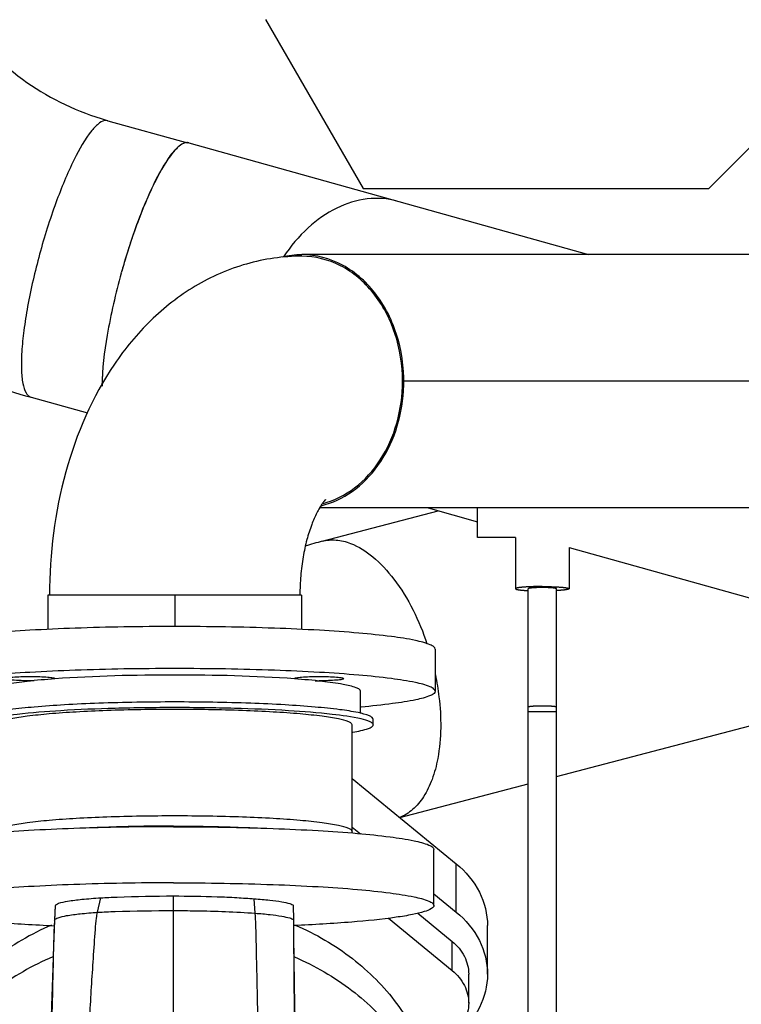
# Model space of a CAD drawing. Header units: millimetres. Extents: x 0 to 1189, y 0 to 841.
# Tile 31 of 166: x 488 to 498, y 290 to 304. Entities that reach past the tile are written whole.
import ezdxf

# ---------------------------------------------------------------- set-up
doc = ezdxf.new("R2010")
doc.units = ezdxf.units.MM
doc.header["$LTSCALE"] = 65.395
doc.linetypes.add('CENTER', pattern=[0.6, 0.375, -0.075, 0.075, -0.075])
doc.linetypes.add('PHANTOM', pattern=[0.8, 0.45, -0.05, 0.1, -0.05, 0.1, -0.05])
for name, color, linetype in [('1007_885011_97_PBL1234', 7, 'CONTINUOUS'), ('1907_060000_TLKGS_KGS_V_ABL933', 7, 'CONTINUOUS'), ('1907_061000_TLKGS_KGS_V_ABL934', 7, 'CONTINUOUS'), ('1907_062000_TLKGS_KGS_TL_V_ABL1134', 7, 'CONTINUOUS'), ('1907_153200_52_ABL1126', 7, 'CONTINUOUS'), ('1907_153200_52_T1_PBL1146', 7, 'CONTINUOUS'), ('1907_153200_52_T3_PBL1145', 7, 'CONTINUOUS'), ('1907_644000_03_SIMPLE1_T1_X_PBL987', 7, 'CONTINUOUS'), ('1907_644000_03_SIMPLE1_X_ABL986', 7, 'CONTINUOUS'), ('1907_644000_04_SIMPLE1_T1_X_PBL989', 7, 'CONTINUOUS'), ('1907_644000_04_SIMPLE1_X_ABL988', 7, 'CONTINUOUS'), ('1907_723600_04_SIMPLE1_T1_X_PBL1138', 7, 'CONTINUOUS'), ('1907_723600_04_SIMPLE1_X_ABL1137', 7, 'CONTINUOUS'), ('1907_833000_31_SIMPLE1_C#AF0_ABL981', 7, 'CONTINUOUS'), ('1907_833000_31_SIMPLE1_T2_C_PBL982', 7, 'CONTINUOUS'), ('1907_833000_31_SIMPLE1_T3_C_PBL1142', 7, 'CONTINUOUS'), ('1907_842000_17_SIMPLE1_H_ABL1024', 7, 'CONTINUOUS'), ('1907_842000_17_SIMPLE1_T1_H_PBL1025', 7, 'CONTINUOUS'), ('1997_000000_TLKGS_MARKETING_ABL917', 7, 'CONTINUOUS'), ('1997_030000_TLKGS_V_ABL918', 7, 'CONTINUOUS'), ('1997_800000_TLKGS_V_ABL980', 7, 'CONTINUOUS'), ('9M32C_GENSET_AUSBAUMASSE_ABL887', 7, 'CONTINUOUS'), ('9M32C_GENSET_KPL_VERROHRUNG_ABL876', 7, 'CONTINUOUS'), ('BOGEN-S-2D-90-88_9X3_2_PBL1581', 7, 'CONTINUOUS'), ('GESTRA_RK41_PN6_DN80_PBL1235', 7, 'CONTINUOUS'), ('links_21_VBL869', 7, 'CONTINUOUS')]:
    doc.layers.add(name, color=color, linetype=linetype)

# ---------------------------------------------------------------- blocks, each defined once
blk = doc.blocks.new('1907_153200_52_T3_PBL1145', base_point=(490.064, 295.532))
at = {"layer": '1907_153200_52_T3_PBL1145', "color": 7, "linetype": 'Continuous'}
for p, q in [((491.864, 295.776), (488.264, 295.776)), ((488.264, 295.776), (488.264, 295.289)), ((491.864, 295.776), (491.864, 295.289))]:
    blk.add_line(p, q, dxfattribs=at)
at = {"layer": '1907_153200_52_T3_PBL1145', "color": 2, "linetype": 'CENTER'}
blk.add_line((490.064, 295.776), (490.064, 295.33), dxfattribs=at)
blk = doc.blocks.new('1907_153200_52_T1_PBL1146', base_point=(499.008, 300.287))
at = {"layer": '1907_153200_52_T1_PBL1146', "color": 2, "linetype": 'CENTER'}
for p, q in [((504.665, 303.216), (502.328, 303.216)), ((502.065, 302.807), (502.065, 299.56)), ((500.743, 298.816), (493.3, 298.816))]:
    blk.add_line(p, q, dxfattribs=at)
at = {"layer": '1907_153200_52_T1_PBL1146', "color": 9, "linetype": 'Continuous'}
for p, q in [((503.865, 302.807), (503.864, 302.871)), ((503.865, 299.56), (503.864, 299.624))]:
    blk.add_line(p, q, dxfattribs=at)
at = {"layer": '1907_153200_52_T1_PBL1146', "color": 7, "linetype": 'Continuous'}
for p, q in [((500.265, 302.807), (500.265, 300.616)), ((503.865, 302.807), (503.865, 299.56)), ((504.665, 301.416), (503.865, 301.416)), ((500.743, 300.616), (491.87, 300.616)), ((500.743, 297.016), (492.121, 297.016))]:
    blk.add_line(p, q, dxfattribs=at)
at = {"layer": '1907_153200_52_T1_PBL1146', "color": 9, "linetype": 'Continuous'}
for centre, radius, start, end in [((502.24, 303.216), 1.846, 0.0094, 10.6495), ((504.437, 303.216), 1.846, 0.0094, 10.6495), ((502.25, 303.215), 1.836, 331.8739, 0.0125)]:
    blk.add_arc(centre, radius, start, end, dxfattribs=at)
at = {"layer": '1907_153200_52_T1_PBL1146', "color": 7, "linetype": 'Continuous'}
for centre, radius, start, end in [((504.665, 303.216), 1.8, 270, 10.915), ((491.871, 299.434), 1.181, 90.0635, 104.0589)]:
    blk.add_arc(centre, radius, start, end, dxfattribs=at)
at = {"layer": '1907_153200_52_T1_PBL1146', "color": 9, "linetype": 'Continuous'}
for points, knots in [([(500.451, 303.558), (500.421, 303.5), (500.314, 303.263), (500.265, 303.001), (500.265, 302.807)], [0, 0, 0, 0, 0.252264, 1, 1, 1, 1]), ([(503.864, 302.871), (503.857, 303.048), (503.807, 303.287), (503.708, 303.503), (503.68, 303.556)], [0, 0, 0, 0, 0.747933, 1, 1, 1, 1]), ([(504.525, 301.416), (504.753, 301.416), (505.218, 301.51), (505.802, 301.912), (506.192, 302.511), (506.282, 302.982), (506.282, 303.216)], [0, 0, 0, 0, 0.247257, 0.496129, 0.747269, 1, 1, 1, 1]), ([(503.864, 299.624), (503.857, 299.795), (503.786, 300.141), (503.435, 300.755), (502.651, 301.278), (501.707, 301.284), (501.045, 300.99), (500.771, 300.751), (500.656, 300.616)], [0, 0, 0, 0, 0.121409, 0.244247, 0.493499, 0.74761, 0.874822, 1, 1, 1, 1]), ([(502.186, 298.68), (502.201, 298.924), (502.152, 299.409), (501.852, 300.049), (501.362, 300.502), (500.942, 300.616), (500.743, 300.616)], [0, 0, 0, 0, 0.274113, 0.535828, 0.776347, 1, 1, 1, 1]), ([(500.743, 297.016), (500.924, 297.016), (501.302, 297.108), (501.766, 297.484), (502.083, 298.032), (502.173, 298.46), (502.186, 298.68)], [0, 0, 0, 0, 0.225549, 0.46562, 0.725526, 1, 1, 1, 1])]:
    blk.add_open_spline(points, degree=3, knots=knots, dxfattribs=at)
at = {"layer": '1907_153200_52_T1_PBL1146', "color": 7, "linetype": 'Continuous'}
for points, knots in [([(500.372, 303.556), (500.352, 303.491), (500.289, 303.247), (500.265, 302.993), (500.265, 302.807)], [0, 0, 0, 0, 0.266273, 1, 1, 1, 1]), ([(493.314, 298.68), (493.329, 298.924), (493.279, 299.409), (492.979, 300.049), (492.489, 300.502), (492.07, 300.616), (491.87, 300.616)], [0, 0, 0, 0, 0.274113, 0.535828, 0.776347, 1, 1, 1, 1]), ([(500.967, 300.632), (500.97, 300.633), (500.932, 300.624), (500.913, 300.624), (500.828, 300.616), (500.776, 300.616), (500.743, 300.616)], [0, 0, 0, 0, 0.048668, 0.240318, 0.561986, 1, 1, 1, 1]), ([(503.865, 299.56), (503.865, 299.169), (503.674, 298.372), (502.864, 297.501), (501.817, 297.078), (501.096, 297.016), (500.743, 297.016)], [0, 0, 0, 0, 0.261661, 0.521355, 0.763666, 1, 1, 1, 1]), ([(492.144, 297.048), (492.301, 297.086), (492.613, 297.233), (492.98, 297.612), (493.23, 298.111), (493.302, 298.487), (493.314, 298.68)], [0, 0, 0, 0, 0.22714, 0.469758, 0.72913, 1, 1, 1, 1])]:
    blk.add_open_spline(points, degree=3, knots=knots, dxfattribs=at)
at = {"layer": '1907_153200_52_T1_PBL1146', "color": 2, "linetype": 'CENTER'}
for points, knots in [([(502.328, 303.216), (502.318, 303.214), (502.303, 303.212), (502.286, 303.21), (502.276, 303.208), (502.269, 303.207), (502.263, 303.206), (502.258, 303.206), (502.255, 303.205), (502.252, 303.205), (502.251, 303.205), (502.249, 303.205), (502.248, 303.204), (502.247, 303.203), (502.244, 303.202), (502.24, 303.2), (502.235, 303.197), (502.227, 303.193), (502.217, 303.188), (502.206, 303.182), (502.198, 303.178), (502.193, 303.175), (502.189, 303.173), (502.187, 303.172), (502.185, 303.171), (502.184, 303.171), (502.183, 303.17), (502.182, 303.169), (502.18, 303.167), (502.178, 303.165), (502.175, 303.161), (502.171, 303.157), (502.166, 303.151), (502.162, 303.146), (502.157, 303.141), (502.152, 303.136), (502.147, 303.13), (502.143, 303.126), (502.14, 303.122), (502.138, 303.12), (502.136, 303.118), (502.134, 303.116), (502.133, 303.115), (502.133, 303.115), (502.132, 303.114), (502.132, 303.112), (502.131, 303.11), (502.129, 303.107), (502.128, 303.104), (502.125, 303.099), (502.122, 303.093), (502.119, 303.085), (502.115, 303.078), (502.112, 303.071), (502.109, 303.063), (502.105, 303.056), (502.102, 303.05), (502.1, 303.045), (502.098, 303.042), (502.097, 303.039), (502.097, 303.038), (502.096, 303.037), (502.096, 303.035), (502.095, 303.032), (502.094, 303.029), (502.093, 303.022), (502.091, 303.014), (502.088, 303.002), (502.085, 302.986), (502.081, 302.971), (502.079, 302.96), (502.077, 302.954), (502.076, 302.949), (502.075, 302.944), (502.074, 302.941), (502.074, 302.938), (502.073, 302.937), (502.073, 302.936), (502.073, 302.934), (502.073, 302.931), (502.073, 302.927), (502.072, 302.922), (502.072, 302.914), (502.071, 302.904), (502.07, 302.892), (502.069, 302.876), (502.068, 302.848), (502.066, 302.823), (502.065, 302.807)], [0, 0, 0, 0, 0.0625, 0.09375, 0.109375, 0.125, 0.140625, 0.148438, 0.15625, 0.160156, 0.164062, 0.166016, 0.167969, 0.171875, 0.179688, 0.1875, 0.203125, 0.21875, 0.25, 0.28125, 0.296875, 0.3125, 0.320312, 0.328125, 0.332031, 0.333984, 0.335938, 0.339844, 0.34375, 0.351562, 0.359375, 0.375, 0.390625, 0.40625, 0.421875, 0.4375, 0.453125, 0.46875, 0.476562, 0.484375, 0.492188, 0.496094, 0.498047, 0.5, 0.501953, 0.503906, 0.507812, 0.515625, 0.523438, 0.53125, 0.546875, 0.5625, 0.578125, 0.59375, 0.609375, 0.625, 0.640625, 0.648438, 0.65625, 0.660156, 0.664062, 0.666016, 0.667969, 0.671875, 0.679688, 0.6875, 0.703125, 0.71875, 0.75, 0.78125, 0.796875, 0.804688, 0.8125, 0.820312, 0.828125, 0.830078, 0.832031, 0.833984, 0.835938, 0.839844, 0.84375, 0.851562, 0.859375, 0.875, 0.890625, 0.90625, 0.9375, 1, 1, 1, 1]), ([(502.065, 299.56), (502.063, 299.547), (502.058, 299.52), (502.053, 299.486), (502.048, 299.459), (502.045, 299.439), (502.041, 299.419), (502.038, 299.399), (502.035, 299.382), (502.033, 299.37), (502.032, 299.363), (502.031, 299.358), (502.03, 299.353), (502.03, 299.35), (502.029, 299.347), (502.029, 299.346), (502.029, 299.345), (502.029, 299.344), (502.028, 299.343), (502.027, 299.341), (502.025, 299.338), (502.023, 299.335), (502.019, 299.329), (502.015, 299.322), (502.01, 299.313), (502.003, 299.301), (501.994, 299.287), (501.983, 299.269), (501.973, 299.252), (501.962, 299.234), (501.952, 299.217), (501.943, 299.202), (501.936, 299.191), (501.93, 299.182), (501.926, 299.175), (501.922, 299.169), (501.92, 299.165), (501.919, 299.162), (501.917, 299.16), (501.917, 299.159), (501.916, 299.158), (501.915, 299.158), (501.915, 299.157), (501.912, 299.155), (501.909, 299.153), (501.905, 299.149), (501.9, 299.146), (501.894, 299.141), (501.884, 299.133), (501.869, 299.122), (501.852, 299.108), (501.834, 299.094), (501.817, 299.08), (501.799, 299.066), (501.785, 299.055), (501.773, 299.045), (501.764, 299.038), (501.755, 299.032), (501.748, 299.026), (501.742, 299.021), (501.738, 299.018), (501.736, 299.016), (501.733, 299.014), (501.732, 299.013), (501.73, 299.012), (501.729, 299.011), (501.729, 299.011), (501.728, 299.01), (501.727, 299.01), (501.725, 299.009), (501.723, 299.008), (501.72, 299.007), (501.716, 299.005), (501.711, 299.003), (501.703, 299), (501.692, 298.996), (501.68, 298.991), (501.668, 298.986), (501.652, 298.979), (501.632, 298.971), (501.607, 298.96), (501.583, 298.95), (501.559, 298.94), (501.534, 298.93), (501.514, 298.922), (501.5, 298.916), (501.492, 298.913), (501.486, 298.91), (501.48, 298.908), (501.475, 298.906), (501.472, 298.904), (501.471, 298.904), (501.47, 298.904), (501.468, 298.903), (501.466, 298.903), (501.463, 298.902), (501.458, 298.901), (501.451, 298.9), (501.441, 298.898), (501.428, 298.895), (501.413, 298.892), (501.393, 298.888), (501.367, 298.883), (501.336, 298.877), (501.305, 298.871), (501.275, 298.865), (501.244, 298.859), (501.218, 298.853), (501.198, 298.849), (501.182, 298.846), (501.17, 298.844), (501.159, 298.842), (501.153, 298.84), (501.148, 298.839), (501.145, 298.839), (501.142, 298.838), (501.141, 298.838), (501.139, 298.838), (501.137, 298.838), (501.133, 298.838), (501.126, 298.837), (501.116, 298.837), (501.107, 298.836), (501.095, 298.836), (501.073, 298.834), (501.042, 298.833), (501.004, 298.83), (500.967, 298.828), (500.93, 298.826), (500.88, 298.823), (500.817, 298.82), (500.768, 298.817), (500.743, 298.816)], [0, 0, 0, 0, 0.03125, 0.0625, 0.078125, 0.09375, 0.109375, 0.125, 0.140625, 0.148438, 0.152344, 0.15625, 0.160156, 0.164062, 0.165039, 0.166016, 0.166504, 0.166992, 0.167969, 0.169922, 0.171875, 0.175781, 0.179688, 0.1875, 0.195312, 0.203125, 0.21875, 0.234375, 0.25, 0.265625, 0.28125, 0.296875, 0.304688, 0.3125, 0.320312, 0.324219, 0.328125, 0.330078, 0.332031, 0.333008, 0.333496, 0.333984, 0.334961, 0.335938, 0.339844, 0.34375, 0.347656, 0.351562, 0.359375, 0.375, 0.390625, 0.40625, 0.421875, 0.4375, 0.453125, 0.460938, 0.46875, 0.476562, 0.484375, 0.488281, 0.492188, 0.494141, 0.496094, 0.498047, 0.499023, 0.499512, 0.5, 0.500488, 0.500977, 0.501953, 0.503906, 0.505859, 0.507812, 0.511719, 0.515625, 0.523438, 0.53125, 0.539062, 0.546875, 0.5625, 0.578125, 0.59375, 0.609375, 0.625, 0.640625, 0.648438, 0.652344, 0.65625, 0.660156, 0.664062, 0.665039, 0.666016, 0.666504, 0.666992, 0.667969, 0.669922, 0.671875, 0.675781, 0.679688, 0.6875, 0.695312, 0.703125, 0.71875, 0.734375, 0.75, 0.765625, 0.78125, 0.796875, 0.804688, 0.8125, 0.820312, 0.824219, 0.828125, 0.830078, 0.832031, 0.833008, 0.833496, 0.833984, 0.834961, 0.835938, 0.839844, 0.84375, 0.847656, 0.851562, 0.859375, 0.875, 0.890625, 0.90625, 0.921875, 0.9375, 0.96875, 1, 1, 1, 1])]:
    blk.add_open_spline(points, degree=3, knots=knots, dxfattribs=at)
blk = doc.blocks.new('1007_885011_97_PBL1234', base_point=(490.064, 294.758))
at = {"layer": '1007_885011_97_PBL1234', "color": 7, "linetype": 'Continuous'}
for p, q in [((486.364, 295.009), (486.364, 294.411)), ((493.764, 295.009), (493.764, 294.411))]:
    blk.add_line(p, q, dxfattribs=at)
blk.add_arc((492.114, 298.526), 3.967, 269.2111, 270.0024, dxfattribs=at)
for points, knots in [([(493.764, 295.009), (493.764, 295.021), (493.741, 295.05), (493.646, 295.094), (493.441, 295.145), (493.103, 295.196), (492.647, 295.242), (492.094, 295.281), (491.462, 295.309), (490.777, 295.327), (490.064, 295.333), (489.351, 295.327), (488.666, 295.309), (488.034, 295.281), (487.481, 295.242), (487.025, 295.196), (486.687, 295.145), (486.482, 295.094), (486.387, 295.05), (486.364, 295.021), (486.364, 295.009)], [0, 0, 0, 0, 0.004844, 0.013094, 0.042343, 0.088595, 0.150375, 0.225424, 0.310922, 0.403623, 0.5, 0.596377, 0.689078, 0.774576, 0.849625, 0.911405, 0.957657, 0.986906, 0.995156, 1, 1, 1, 1]), ([(493.764, 294.411), (493.764, 294.423), (493.741, 294.452), (493.646, 294.497), (493.441, 294.547), (493.103, 294.598), (492.647, 294.645), (492.094, 294.683), (491.462, 294.712), (490.777, 294.729), (490.064, 294.735), (489.351, 294.729), (488.666, 294.712), (488.034, 294.683), (487.481, 294.645), (487.025, 294.598), (486.687, 294.547), (486.482, 294.497), (486.387, 294.452), (486.364, 294.423), (486.364, 294.411)], [0, 0, 0, 0, 0.004844, 0.013094, 0.042343, 0.088595, 0.150375, 0.225424, 0.310922, 0.403623, 0.5, 0.596377, 0.689078, 0.774576, 0.849625, 0.911405, 0.957657, 0.986906, 0.995156, 1, 1, 1, 1]), ([(487.663, 294.59), (487.663, 294.593), (487.675, 294.598), (487.693, 294.602), (487.726, 294.607), (487.789, 294.614), (487.886, 294.619), (488.013, 294.621), (488.14, 294.619), (488.238, 294.614), (488.3, 294.607), (488.334, 294.602), (488.352, 294.598), (488.363, 294.593), (488.363, 294.59)], [0, 0, 0, 0, 0.012686, 0.04196, 0.088253, 0.150087, 0.310763, 0.5, 0.689237, 0.849913, 0.911747, 0.95804, 0.987314, 1, 1, 1, 1]), ([(488.067, 294.559), (488.017, 294.559), (487.923, 294.559), (487.812, 294.564), (487.739, 294.57), (487.699, 294.576), (487.678, 294.58), (487.663, 294.586), (487.663, 294.59)], [0, 0, 0, 0, 0.366745, 0.690817, 0.817942, 0.913793, 0.974471, 1, 1, 1, 1]), ([(488.363, 294.59), (488.363, 294.589), (488.363, 294.588), (488.362, 294.587), (488.361, 294.586)], [0, 0, 0, 0, 0.436521, 1, 1, 1, 1]), ([(491.765, 294.59), (491.765, 294.593), (491.776, 294.598), (491.794, 294.602), (491.827, 294.607), (491.89, 294.614), (491.987, 294.619), (492.07, 294.62), (492.115, 294.62)], [0, 0, 0, 0, 0.025371, 0.083919, 0.176506, 0.300174, 0.621526, 1, 1, 1, 1]), ([(491.766, 294.587), (491.766, 294.587), (491.765, 294.588), (491.765, 294.589), (491.765, 294.59)], [0, 0, 0, 0, 0.558492, 1, 1, 1, 1]), ([(492.115, 294.62), (492.159, 294.62), (492.242, 294.619), (492.339, 294.614), (492.402, 294.607), (492.435, 294.602), (492.453, 294.598), (492.465, 294.593), (492.465, 294.59)], [0, 0, 0, 0, 0.378474, 0.699826, 0.823494, 0.916081, 0.974629, 1, 1, 1, 1]), ([(492.465, 294.59), (492.465, 294.587), (492.453, 294.581), (492.435, 294.577), (492.402, 294.572), (492.339, 294.566), (492.242, 294.56), (492.159, 294.559), (492.115, 294.559)], [0, 0, 0, 0, 0.025371, 0.083919, 0.176506, 0.300174, 0.621526, 1, 1, 1, 1]), ([(487.417, 294.186), (487.268, 294.199), (487.006, 294.226), (486.678, 294.277), (486.478, 294.326), (486.386, 294.37), (486.364, 294.399), (486.364, 294.411)], [0, 0, 0, 0, 0.41089, 0.718213, 0.912548, 0.967496, 1, 1, 1, 1]), ([(493.764, 294.411), (493.764, 294.399), (493.742, 294.37), (493.65, 294.326), (493.45, 294.277), (493.122, 294.226), (492.86, 294.199), (492.711, 294.186)], [0, 0, 0, 0, 0.032504, 0.087452, 0.281787, 0.58911, 1, 1, 1, 1])]:
    blk.add_open_spline(points, degree=3, knots=knots, dxfattribs=at)
blk = doc.blocks.new('BOGEN-S-2D-90-88_9X3_2_PBL1581', base_point=(490.793, 298.185))
at = {"layer": 'BOGEN-S-2D-90-88_9X3_2_PBL1581', "color": 7, "linetype": 'Continuous'}
for points, knots in [([(491.87, 300.594), (491.605, 300.594), (491.072, 300.518), (490.335, 300.195), (489.7, 299.697), (489.001, 298.847), (488.43, 297.519), (488.286, 296.365), (488.286, 295.776)], [0, 0, 0, 0, 0.119842, 0.239509, 0.359479, 0.48106, 0.7337, 1, 1, 1, 1]), ([(493.3, 298.816), (493.3, 299.046), (493.23, 299.497), (492.924, 300.084), (492.452, 300.493), (492.058, 300.594), (491.87, 300.594)], [0, 0, 0, 0, 0.274429, 0.535236, 0.775462, 1, 1, 1, 1]), ([(492.171, 297.078), (492.332, 297.121), (492.65, 297.284), (493.014, 297.693), (493.247, 298.223), (493.3, 298.616), (493.3, 298.816)], [0, 0, 0, 0, 0.226623, 0.46974, 0.729727, 1, 1, 1, 1]), ([(492.206, 297.134), (492.21, 297.137), (492.186, 297.114), (492.178, 297.101), (492.146, 297.059), (492.117, 297.01), (492.065, 296.915), (492.002, 296.768), (491.935, 296.557), (491.883, 296.315), (491.849, 296.05), (491.842, 295.868), (491.842, 295.776)], [0, 0, 0, 0, 0.00952, 0.03035, 0.06207, 0.10428, 0.156254, 0.285644, 0.442157, 0.617946, 0.805996, 1, 1, 1, 1])]:
    blk.add_open_spline(points, degree=3, knots=knots, dxfattribs=at)
blk = doc.blocks.new('1907_153200_52_ABL1126', base_point=(497.515, 298.067))
at = {"layer": '1007_885011_97_PBL1234'}
blk.add_blockref('1007_885011_97_PBL1234', (490.064, 294.758), dxfattribs=at)
at = {"layer": '1907_153200_52_T1_PBL1146'}
blk.add_blockref('1907_153200_52_T1_PBL1146', (499.008, 300.287), dxfattribs=at)
at = {"layer": '1907_153200_52_T3_PBL1145'}
blk.add_blockref('1907_153200_52_T3_PBL1145', (490.064, 295.532), dxfattribs=at)
at = {"layer": 'BOGEN-S-2D-90-88_9X3_2_PBL1581'}
blk.add_blockref('BOGEN-S-2D-90-88_9X3_2_PBL1581', (490.793, 298.185), dxfattribs=at)
blk = doc.blocks.new('GESTRA_RK41_PN6_DN80_PBL1235', base_point=(490.064, 293.519))
at = {"layer": 'GESTRA_RK41_PN6_DN80_PBL1235', "color": 7, "linetype": 'Continuous'}
for p, q in [((487.424, 294.096), (487.424, 294.411)), ((492.704, 294.096), (492.704, 294.411)), ((487.244, 293.933), (487.244, 294.012)), ((487.544, 292.418), (487.544, 293.933)), ((492.584, 292.418), (492.584, 293.933)), ((492.884, 293.933), (492.884, 294.012))]:
    blk.add_line(p, q, dxfattribs=at)
for points, knots in [([(488.363, 294.587), (488.231, 294.577), (487.999, 294.557), (487.706, 294.518), (487.527, 294.478), (487.445, 294.444), (487.424, 294.421), (487.424, 294.411)], [0, 0, 0, 0, 0.409935, 0.71928, 0.91515, 0.969606, 1, 1, 1, 1]), ([(491.765, 294.587), (491.199, 294.628), (490.064, 294.654), (488.929, 294.628), (488.363, 294.587)], [0, 0, 0, 0, 0.5, 1, 1, 1, 1]), ([(492.704, 294.411), (492.704, 294.421), (492.683, 294.444), (492.6, 294.478), (492.421, 294.518), (492.129, 294.557), (491.897, 294.577), (491.765, 294.587)], [0, 0, 0, 0, 0.030394, 0.08485, 0.28072, 0.590065, 1, 1, 1, 1]), ([(492.884, 294.012), (492.884, 294.022), (492.866, 294.044), (492.794, 294.078), (492.638, 294.116), (492.38, 294.155), (492.033, 294.19), (491.611, 294.22), (490.946, 294.25), (490.064, 294.264), (489.182, 294.25), (488.517, 294.22), (488.095, 294.19), (487.748, 294.155), (487.49, 294.116), (487.334, 294.078), (487.261, 294.044), (487.244, 294.022), (487.244, 294.012)], [0, 0, 0, 0, 0.004844, 0.013095, 0.042343, 0.088597, 0.150377, 0.225428, 0.310926, 0.5, 0.689074, 0.774572, 0.849623, 0.911403, 0.957657, 0.986905, 0.995156, 1, 1, 1, 1]), ([(492.714, 294.017), (492.579, 294.049), (492.234, 294.094), (491.633, 294.142), (490.886, 294.171), (490.064, 294.182), (489.242, 294.171), (488.495, 294.142), (487.894, 294.094), (487.549, 294.049), (487.414, 294.017)], [0, 0, 0, 0, 0.078578, 0.195563, 0.340454, 0.5, 0.659546, 0.804437, 0.921422, 1, 1, 1, 1]), ([(492.584, 293.933), (492.584, 293.941), (492.568, 293.961), (492.504, 293.991), (492.364, 294.026), (492.133, 294.06), (491.823, 294.092), (491.446, 294.118), (490.852, 294.145), (490.064, 294.157), (489.275, 294.145), (488.681, 294.118), (488.304, 294.092), (487.994, 294.06), (487.764, 294.026), (487.624, 293.991), (487.559, 293.961), (487.544, 293.941), (487.544, 293.933)], [0, 0, 0, 0, 0.004844, 0.013095, 0.042343, 0.088597, 0.150377, 0.225428, 0.310926, 0.5, 0.689074, 0.774572, 0.849623, 0.911403, 0.957657, 0.986905, 0.995156, 1, 1, 1, 1]), ([(487.414, 294.017), (487.37, 294.006), (487.315, 293.993), (487.244, 293.953), (487.244, 293.933)], [0, 0, 0, 0, 0.688636, 1, 1, 1, 1]), ([(487.534, 293.824), (487.461, 293.837), (487.366, 293.857), (487.269, 293.895), (487.244, 293.921), (487.244, 293.933)], [0, 0, 0, 0, 0.700853, 0.894533, 1, 1, 1, 1]), ([(492.884, 293.933), (492.884, 293.921), (492.858, 293.895), (492.762, 293.857), (492.667, 293.837), (492.593, 293.824)], [0, 0, 0, 0, 0.105467, 0.299147, 1, 1, 1, 1]), ([(492.884, 293.933), (492.884, 293.953), (492.813, 293.993), (492.757, 294.006), (492.714, 294.017)], [0, 0, 0, 0, 0.311364, 1, 1, 1, 1]), ([(492.584, 292.418), (492.584, 292.427), (492.568, 292.447), (492.504, 292.477), (492.364, 292.511), (492.133, 292.546), (491.823, 292.578), (491.446, 292.604), (490.852, 292.631), (490.064, 292.643), (489.275, 292.631), (488.681, 292.604), (488.304, 292.578), (487.994, 292.546), (487.764, 292.511), (487.624, 292.477), (487.559, 292.447), (487.544, 292.427), (487.544, 292.418)], [0, 0, 0, 0, 0.004844, 0.013095, 0.042343, 0.088597, 0.150377, 0.225428, 0.310926, 0.5, 0.689074, 0.774572, 0.849623, 0.911403, 0.957657, 0.986905, 0.995156, 1, 1, 1, 1])]:
    blk.add_open_spline(points, degree=3, knots=knots, dxfattribs=at)
for points in [[(487.552, 292.401), (487.548, 292.406), (487.544, 292.412), (487.544, 292.418)], [(492.584, 292.418), (492.584, 292.411), (492.578, 292.403), (492.573, 292.398)]]:
    blk.add_open_spline(points, degree=3, dxfattribs=at)
blk = doc.blocks.new('9M32C_GENSET_KPL_VERROHRUNG_ABL876', base_point=(486.513, 287.856))
at = {"layer": '1907_153200_52_ABL1126'}
blk.add_blockref('1907_153200_52_ABL1126', (497.515, 298.067), dxfattribs=at)
at = {"layer": 'GESTRA_RK41_PN6_DN80_PBL1235'}
blk.add_blockref('GESTRA_RK41_PN6_DN80_PBL1235', (490.064, 293.519), dxfattribs=at)
blk = doc.blocks.new('1907_842000_17_SIMPLE1_T1_H_PBL1025', base_point=(504.785, 276.738))
at = {"layer": '1907_842000_17_SIMPLE1_T1_H_PBL1025', "color": 8, "linetype": 'PHANTOM'}
for p, q in [((494.365, 296.594), (494.365, 297.016)), ((494.905, 296.594), (494.365, 296.594)), ((494.905, 296.595), (494.905, 295.868)), ((495.665, 296.456), (495.665, 295.868)), ((495.085, 294.188), (495.085, 295.868)), ((495.485, 294.188), (495.485, 295.868)), ((495.085, 286.853), (495.085, 294.188)), ((495.485, 286.853), (495.485, 294.188))]:
    blk.add_line(p, q, dxfattribs=at)
at = {"layer": '1907_842000_17_SIMPLE1_T1_H_PBL1025', "color": 9, "linetype": 'PHANTOM'}
blk.add_line((495.085, 294.123), (495.485, 294.123), dxfattribs=at)
at = {"layer": '1907_842000_17_SIMPLE1_T1_H_PBL1025', "color": 8, "linetype": 'PHANTOM'}
blk.add_ellipse((495.285, 295.868), major_axis=(0.2, 0), ratio=0.081872, start_param=0, end_param=3.141593, dxfattribs=at)
for points, knots in [([(495.285, 295.899), (495.237, 295.899), (495.147, 295.898), (495.041, 295.892), (494.973, 295.886), (494.937, 295.881), (494.918, 295.876), (494.905, 295.871), (494.905, 295.868)], [0, 0, 0, 0, 0.37893, 0.700609, 0.824347, 0.916906, 0.975262, 1, 1, 1, 1]), ([(494.905, 295.868), (494.905, 295.863), (494.928, 295.857), (494.958, 295.851), (495.016, 295.845), (495.059, 295.843), (495.084, 295.841)], [0, 0, 0, 0, 0.079001, 0.278178, 0.591436, 1, 1, 1, 1]), ([(495.285, 295.899), (495.334, 295.899), (495.423, 295.898), (495.529, 295.892), (495.597, 295.886), (495.633, 295.881), (495.652, 295.876), (495.665, 295.871), (495.665, 295.868)], [0, 0, 0, 0, 0.37893, 0.700609, 0.824347, 0.916906, 0.975262, 1, 1, 1, 1]), ([(495.665, 295.868), (495.665, 295.863), (495.643, 295.857), (495.613, 295.851), (495.554, 295.845), (495.511, 295.843), (495.486, 295.841)], [0, 0, 0, 0, 0.079001, 0.278178, 0.591436, 1, 1, 1, 1])]:
    blk.add_open_spline(points, degree=3, knots=knots, dxfattribs=at)
at = {"layer": '1907_842000_17_SIMPLE1_T1_H_PBL1025', "color": 9, "linetype": 'PHANTOM'}
blk.add_open_spline([(495.085, 294.188), (495.085, 294.19), (495.092, 294.193), (495.11, 294.197), (495.152, 294.201), (495.212, 294.204), (495.285, 294.205), (495.358, 294.204), (495.419, 294.201), (495.461, 294.197), (495.478, 294.193), (495.485, 294.19), (495.485, 294.188)], degree=3, knots=[0, 0, 0, 0, 0.012344, 0.041516, 0.149638, 0.310502, 0.5, 0.689498, 0.850362, 0.958484, 0.987656, 1, 1, 1, 1], dxfattribs=at)
blk = doc.blocks.new('1907_842000_17_SIMPLE1_H_ABL1024', base_point=(514.565, 275.96))
at = {"layer": '1907_842000_17_SIMPLE1_T1_H_PBL1025'}
blk.add_blockref('1907_842000_17_SIMPLE1_T1_H_PBL1025', (504.785, 276.738), dxfattribs=at)
blk = doc.blocks.new('9M32C_GENSET_AUSBAUMASSE_ABL887', base_point=(396.445, 342.158))
at = {"layer": '1907_842000_17_SIMPLE1_H_ABL1024'}
blk.add_blockref('1907_842000_17_SIMPLE1_H_ABL1024', (514.565, 275.96), dxfattribs=at)
blk = doc.blocks.new('1907_833000_31_SIMPLE1_T2_C_PBL982', base_point=(500.764, 291.234))
at = {"layer": '1907_833000_31_SIMPLE1_T2_C_PBL982', "color": 7, "linetype": 'Continuous'}
for p, q in [((492.16, 296.543), (493.808, 296.976)), ((495.485, 293.198), (499.055, 294.136)), ((492.584, 293.17), (494.062, 291.959)), ((493.262, 292.614), (495.085, 293.093)), ((492.584, 292.481), (492.701, 292.385)), ((493.745, 291.53), (494.062, 291.271)), ((493.515, 291.255), (494.005, 290.854)), ((493.098, 291.184), (494.005, 290.441)), ((494.507, 290.39), (494.507, 291.079)), ((494.239, 289.977), (494.239, 290.39))]:
    blk.add_line(p, q, dxfattribs=at)
at = {"layer": '1907_833000_31_SIMPLE1_T2_C_PBL982', "color": 9, "linetype": 'Continuous'}
for p, q in [((494.062, 291.271), (494.062, 291.959)), ((494.005, 290.441), (494.005, 290.854))]:
    blk.add_line(p, q, dxfattribs=at)
at = {"layer": '1907_833000_31_SIMPLE1_T2_C_PBL982', "color": 7, "linetype": 'Continuous'}
blk.add_arc((494.284, 288.459), 8.358, 104.7181, 106.447, dxfattribs=at)
at = {"layer": '1907_833000_31_SIMPLE1_T2_C_PBL982', "color": 9, "linetype": 'Continuous'}
for points, knots in [([(492.16, 296.543), (492.223, 296.559), (492.362, 296.571), (492.616, 296.507), (492.906, 296.321), (493.32, 295.865), (493.538, 295.413), (493.647, 295.086)], [0, 0, 0, 0, 0.087491, 0.181784, 0.345259, 0.539839, 1, 1, 1, 1]), ([(493.766, 294.645), (493.787, 294.541), (493.852, 294.149), (493.853, 293.743), (493.8, 293.457)], [0, 0, 0, 0, 0.266341, 1, 1, 1, 1]), ([(493.8, 293.457), (493.781, 293.355), (493.731, 293.166), (493.613, 292.916), (493.457, 292.725), (493.325, 292.642), (493.257, 292.616)], [0, 0, 0, 0, 0.298183, 0.561328, 0.792024, 1, 1, 1, 1])]:
    blk.add_open_spline(points, degree=3, knots=knots, dxfattribs=at)
at = {"layer": '1907_833000_31_SIMPLE1_T2_C_PBL982', "color": 7, "linetype": 'Continuous'}
for points, knots in [([(494.062, 291.959), (494.196, 291.849), (494.421, 291.583), (494.507, 291.242), (494.507, 291.079)], [0, 0, 0, 0, 0.515299, 1, 1, 1, 1]), ([(494.062, 291.271), (494.196, 291.161), (494.421, 290.895), (494.507, 290.554), (494.507, 290.39)], [0, 0, 0, 0, 0.515299, 1, 1, 1, 1]), ([(494.005, 290.854), (494.076, 290.796), (494.194, 290.656), (494.239, 290.476), (494.239, 290.39)], [0, 0, 0, 0, 0.515299, 1, 1, 1, 1]), ([(494.005, 290.441), (494.076, 290.383), (494.194, 290.243), (494.239, 290.064), (494.239, 289.977)], [0, 0, 0, 0, 0.515299, 1, 1, 1, 1]), ([(494.507, 290.39), (494.507, 290.227), (494.421, 289.886), (494.196, 289.62), (494.062, 289.51)], [0, 0, 0, 0, 0.484701, 1, 1, 1, 1]), ([(494.239, 289.977), (494.239, 289.891), (494.194, 289.712), (494.076, 289.572), (494.005, 289.514)], [0, 0, 0, 0, 0.484701, 1, 1, 1, 1])]:
    blk.add_open_spline(points, degree=3, knots=knots, dxfattribs=at)
blk = doc.blocks.new('1907_833000_31_SIMPLE1_T3_C_PBL1142', base_point=(494.364, 299.435))
at = {"layer": '1907_833000_31_SIMPLE1_T3_C_PBL1142', "color": 9, "linetype": 'Continuous'}
for p, q in [((489.115, 302.52), (489.091, 302.524)), ((489.309, 300.371), (489.305, 300.356))]:
    blk.add_line(p, q, dxfattribs=at)
at = {"layer": '1907_833000_31_SIMPLE1_T3_C_PBL1142', "color": 7, "linetype": 'Continuous'}
for p, q in [((489.115, 302.52), (490.246, 302.206)), ((490.266, 302.204), (495.94, 300.616)), ((489.309, 300.371), (489.309, 300.371)), ((488.023, 298.589), (488.823, 298.367)), ((493.665, 297.016), (494.365, 296.82)), ((495.665, 296.456), (499.107, 295.492))]:
    blk.add_line(p, q, dxfattribs=at)
for centre, radius, start, end in [((490.107, 306.091), 3.706, 254.0967, 254.4755), ((490.372, 301.846), 0.397, 127.5922, 129.8466), ((490.241, 302.109), 0.0989, 86.6642, 92.2048), ((490.241, 302.116), 0.0922, 77.2408, 86.6724), ((490.242, 302.118), 0.0895, 74.3583, 77.1844), ((498.115, 297.921), 9.14, 161.2809, 162.6041), ((497.786, 298.031), 8.793, 161.1507, 161.2739), ((498.442, 297.817), 9.483, 162.5976, 163.0564), ((498.624, 297.762), 9.673, 163.058, 164.353)]:
    blk.add_arc(centre, radius, start, end, dxfattribs=at)
at = {"layer": '1907_833000_31_SIMPLE1_T3_C_PBL1142', "color": 9, "linetype": 'Continuous'}
blk.add_arc((488.047, 298.675), 0.0895, 251.9086, 254.4766, dxfattribs=at)
at = {"layer": '1907_833000_31_SIMPLE1_T3_C_PBL1142', "color": 7, "linetype": 'Continuous'}
for points, knots in [([(487.059, 303.955), (487.309, 303.613), (487.918, 303.011), (488.692, 302.641), (489.092, 302.527)], [0, 0, 0, 0, 0.504292, 1, 1, 1, 1]), ([(490.237, 302.208), (490.204, 302.207), (490.125, 302.165), (489.965, 301.991), (489.757, 301.62), (489.518, 301.051), (489.376, 300.61), (489.309, 300.371)], [0, 0, 0, 0, 0.047341, 0.118612, 0.339193, 0.645819, 1, 1, 1, 1]), ([(490.118, 302.151), (490.059, 302.102), (489.944, 301.952), (489.784, 301.67), (489.618, 301.299), (489.515, 301.022), (489.464, 300.872)], [0, 0, 0, 0, 0.159271, 0.386839, 0.672424, 1, 1, 1, 1]), ([(483.762, 301.552), (484.28, 300.842), (485.558, 299.586), (487.18, 298.823), (488.023, 298.589)], [0, 0, 0, 0, 0.501013, 1, 1, 1, 1]), ([(489.305, 300.355), (489.224, 300.064), (489.102, 299.533), (489.032, 298.99), (489.031, 298.747)], [0, 0, 0, 0, 0.554134, 1, 1, 1, 1]), ([(489.305, 300.355), (489.224, 300.065), (489.102, 299.534), (489.033, 298.991), (489.032, 298.749)], [0, 0, 0, 0, 0.554313, 1, 1, 1, 1])]:
    blk.add_open_spline(points, degree=3, knots=knots, dxfattribs=at)
at = {"layer": '1907_833000_31_SIMPLE1_T3_C_PBL1142', "color": 9, "linetype": 'Continuous'}
for points, knots in [([(489.091, 302.524), (489.057, 302.524), (488.976, 302.482), (488.811, 302.302), (488.598, 301.917), (488.356, 301.327), (488.136, 300.626), (487.994, 300.016), (487.92, 299.552), (487.889, 299.252), (487.882, 298.999), (487.899, 298.802), (487.935, 298.663), (487.991, 298.6), (488.02, 298.59)], [0, 0, 0, 0, 0.023635, 0.059634, 0.172185, 0.328972, 0.509148, 0.687702, 0.768538, 0.839961, 0.899669, 0.946029, 0.978598, 1, 1, 1, 1]), ([(493.221, 301.377), (493.085, 301.415), (492.785, 301.436), (492.342, 301.294), (491.933, 301.003), (491.709, 300.735), (491.609, 300.586)], [0, 0, 0, 0, 0.221567, 0.458003, 0.717525, 1, 1, 1, 1])]:
    blk.add_open_spline(points, degree=3, knots=knots, dxfattribs=at)
at = {"layer": '1907_833000_31_SIMPLE1_T3_C_PBL1142', "color": 7, "linetype": 'Continuous'}
for points in [[(490.167, 302.185), (490.154, 302.178), (490.142, 302.17), (490.13, 302.161)], [(490.203, 302.2), (490.19, 302.197), (490.179, 302.191), (490.167, 302.185)]]:
    blk.add_open_spline(points, degree=3, dxfattribs=at)
blk = doc.blocks.new('1907_833000_31_SIMPLE1_C#AF0_ABL981', base_point=(500.523, 291.334))
at = {"layer": '1907_833000_31_SIMPLE1_T2_C_PBL982'}
blk.add_blockref('1907_833000_31_SIMPLE1_T2_C_PBL982', (500.764, 291.234), dxfattribs=at)
at = {"layer": '1907_833000_31_SIMPLE1_T3_C_PBL1142'}
blk.add_blockref('1907_833000_31_SIMPLE1_T3_C_PBL1142', (494.364, 299.435), dxfattribs=at)
blk = doc.blocks.new('1997_800000_TLKGS_V_ABL980', base_point=(500.523, 291.334))
at = {"layer": '1907_833000_31_SIMPLE1_C#AF0_ABL981'}
blk.add_blockref('1907_833000_31_SIMPLE1_C#AF0_ABL981', (500.523, 291.334), dxfattribs=at)
blk = doc.blocks.new('1997_030000_TLKGS_V_ABL918', base_point=(387.624, 315.276))
at = {"layer": '1997_800000_TLKGS_V_ABL980'}
blk.add_blockref('1997_800000_TLKGS_V_ABL980', (500.523, 291.334), dxfattribs=at)
blk = doc.blocks.new('1907_644000_03_SIMPLE1_T1_X_PBL987', base_point=(488.795, 284.254))
at = {"layer": '1907_644000_03_SIMPLE1_T1_X_PBL987', "color": 7, "linetype": 'Continuous'}
for p, q in [((488.231, 288.602), (487.245, 288.602)), ((487.245, 288.494), (487.245, 288.602)), ((486.345, 287.95), (486.345, 288.409)), ((493.745, 287.95), (493.745, 288.409)), ((484.725, 287.936), (483.845, 287.936)), ((484.725, 287.863), (484.725, 287.936)), ((491.792, 286.076), (491.789, 286.142)), ((492.936, 285.532), (492.045, 285.808)), ((492.936, 281.099), (492.045, 280.824)), ((484.725, 278.696), (484.245, 278.696)), ((484.725, 278.696), (484.725, 278.709)), ((487.245, 278.03), (487.245, 278.138)), ((488.412, 278.03), (487.245, 278.03)), ((489.033, 277.589), (489.033, 277.59)), ((489.033, 277.42), (489.033, 277.589)), ((491.054, 277.423), (491.053, 277.601)), ((491.053, 277.601), (491.053, 277.601)), ((489.033, 277.42), (491.054, 277.423))]:
    blk.add_line(p, q, dxfattribs=at)
for points in [[(491.054, 277.423), (491.18, 277.443), (491.301, 277.489), (491.403, 277.554), (491.484, 277.629), (491.542, 277.704), (491.581, 277.771), (491.606, 277.829), (491.623, 277.88), (491.634, 277.922), (491.641, 277.958), (491.647, 277.992), (491.652, 278.026), (491.657, 278.062), (491.661, 278.1), (491.665, 278.143), (491.669, 278.19), (491.673, 278.243), (491.677, 278.302), (491.681, 278.367), (491.686, 278.438), (491.69, 278.516), (491.694, 278.601), (491.699, 278.694), (491.703, 278.796), (491.708, 278.907), (491.713, 279.027), (491.717, 279.157), (491.723, 279.298), (491.728, 279.45), (491.733, 279.614), (491.739, 279.791), (491.745, 279.98), (491.751, 280.181), (491.757, 280.395), (491.761, 280.556)], [(491.613, 278.174), (491.613, 278.177), (491.611, 278.189), (491.609, 278.208), (491.606, 278.234), (491.603, 278.27), (491.6, 278.313), (491.596, 278.365), (491.592, 278.427), (491.588, 278.497), (491.585, 278.565)], [(488.41, 278.041), (488.411, 278.032), (488.415, 278.003), (488.42, 277.974), (488.427, 277.941), (488.437, 277.901), (488.453, 277.854), (488.478, 277.794), (488.521, 277.72), (488.584, 277.64), (488.667, 277.563), (488.774, 277.495), (488.902, 277.444), (489.033, 277.42)]]:
    blk.add_lwpolyline(points, dxfattribs=at)
for centre, radius, start, end in [((491.225, 287.953), 2.52, 345.3065, 359.9305), ((488.909, 278.214), 0.501, 188.2211, 189.1286)]:
    blk.add_arc(centre, radius, start, end, dxfattribs=at)
for points, knots in [([(488.313, 291.087), (488.025, 290.962), (487.489, 290.652), (486.85, 290.01), (486.44, 289.244), (486.345, 288.683), (486.345, 288.409)], [0, 0, 0, 0, 0.268513, 0.523391, 0.765562, 1, 1, 1, 1]), ([(491.777, 291.087), (492.065, 290.962), (492.601, 290.652), (493.241, 290.01), (493.65, 289.244), (493.745, 288.683), (493.745, 288.409)], [0, 0, 0, 0, 0.268513, 0.523391, 0.765562, 1, 1, 1, 1]), ([(488.334, 290.637), (488.043, 290.513), (487.502, 290.203), (486.856, 289.56), (486.441, 288.791), (486.345, 288.226), (486.345, 287.95)], [0, 0, 0, 0, 0.268619, 0.523554, 0.765683, 1, 1, 1, 1]), ([(491.764, 290.634), (492.054, 290.51), (492.593, 290.199), (493.237, 289.557), (493.65, 288.789), (493.745, 288.225), (493.745, 287.95)], [0, 0, 0, 0, 0.268579, 0.523492, 0.765637, 1, 1, 1, 1]), ([(486.345, 287.95), (486.345, 287.852), (486.368, 287.457), (486.488, 287.069), (486.621, 286.803)], [0, 0, 0, 0, 0.248085, 1, 1, 1, 1]), ([(493.166, 286.322), (493.119, 286.261), (492.916, 286.02), (492.677, 285.81), (492.484, 285.671)], [0, 0, 0, 0, 0.245024, 1, 1, 1, 1]), ([(488.413, 278.137), (488.411, 278.126), (488.408, 278.094), (488.407, 278.062), (488.41, 278.041)], [0, 0, 0, 0, 0.340938, 1, 1, 1, 1]), ([(488.415, 278.134), (488.416, 278.125), (488.414, 278.117), (488.425, 278.1), (488.427, 278.102)], [0, 0, 0, 0, 0.777593, 1, 1, 1, 1]), ([(488.427, 278.102), (488.43, 278.105), (488.433, 278.118), (488.435, 278.129), (488.436, 278.137)], [0, 0, 0, 0, 0.329153, 1, 1, 1, 1])]:
    blk.add_open_spline(points, degree=3, knots=knots, dxfattribs=at)
at = {"layer": '1907_644000_03_SIMPLE1_T1_X_PBL987', "color": 9, "linetype": 'Continuous'}
blk.add_open_spline([(491.693, 280.554), (491.686, 280.268), (491.672, 279.753), (491.65, 279.08), (491.631, 278.643), (491.614, 278.404), (491.606, 278.322), (491.601, 278.292)], degree=3, knots=[0, 0, 0, 0, 0.379061, 0.682166, 0.892285, 0.959194, 1, 1, 1, 1], dxfattribs=at)
blk = doc.blocks.new('1907_644000_03_SIMPLE1_X_ABL986', base_point=(488.795, 284.254))
at = {"layer": '1907_644000_03_SIMPLE1_T1_X_PBL987'}
blk.add_blockref('1907_644000_03_SIMPLE1_T1_X_PBL987', (488.795, 284.254), dxfattribs=at)
blk = doc.blocks.new('1907_644000_04_SIMPLE1_T1_X_PBL989', base_point=(488.795, 285.046))
at = {"layer": '1907_644000_04_SIMPLE1_T1_X_PBL989', "color": 7, "linetype": 'Continuous'}
for p, q in [((493.745, 291.365), (493.745, 292.162)), ((488.36, 291.161), (488.371, 291.366)), ((488.368, 291.359), (488.371, 291.366)), ((488.969, 291.27), (489.013, 291.475)), ((490.045, 291.293), (490.045, 291.501)), ((491.208, 291.256), (491.194, 291.461)), ((488.368, 291.359), (488.357, 291.153)), ((490.045, 287.922), (490.045, 291.293)), ((491.755, 291.161), (491.753, 291.365)), ((488.36, 291.153), (488.36, 291.161))]:
    blk.add_line(p, q, dxfattribs=at)
at = {"layer": '1907_644000_04_SIMPLE1_T1_X_PBL989', "color": 9, "linetype": 'Continuous'}
blk.add_line((488.357, 291.153), (488.36, 291.161), dxfattribs=at)
at = {"layer": '1907_644000_04_SIMPLE1_T1_X_PBL989', "color": 7, "linetype": 'Continuous'}
for points in [[(488.357, 291.153), (488.342, 290.784), (488.329, 290.336), (488.316, 289.945), (488.303, 289.614), (488.29, 289.345), (488.277, 289.139), (488.263, 288.997)], [(491.822, 289.001), (491.808, 289.141), (491.794, 289.341), (491.782, 289.596), (491.772, 289.913), (491.764, 290.302), (491.758, 290.796)]]:
    blk.add_lwpolyline(points, dxfattribs=at)
for points, knots in [([(490.045, 292.494), (489.941, 292.494), (489.544, 292.492), (489.146, 292.481), (488.852, 292.467)], [0, 0, 0, 0, 0.26044, 1, 1, 1, 1]), ([(490.045, 292.494), (490.149, 292.494), (490.547, 292.492), (490.945, 292.481), (491.239, 292.467)], [0, 0, 0, 0, 0.26044, 1, 1, 1, 1]), ([(490.045, 292.485), (489.805, 292.485), (489.332, 292.481), (488.647, 292.463), (488.015, 292.434), (487.462, 292.396), (487.006, 292.349), (486.668, 292.298), (486.463, 292.248), (486.368, 292.203), (486.345, 292.174), (486.345, 292.162)], [0, 0, 0, 0, 0.192753, 0.378157, 0.549152, 0.69925, 0.822809, 0.915315, 0.973811, 0.990311, 1, 1, 1, 1]), ([(490.045, 292.485), (490.286, 292.485), (490.758, 292.481), (491.443, 292.463), (492.075, 292.434), (492.629, 292.396), (493.084, 292.349), (493.422, 292.298), (493.627, 292.248), (493.722, 292.203), (493.745, 292.174), (493.745, 292.162)], [0, 0, 0, 0, 0.192753, 0.378157, 0.549152, 0.69925, 0.822809, 0.915315, 0.973811, 0.990311, 1, 1, 1, 1]), ([(490.045, 291.688), (489.805, 291.688), (489.332, 291.684), (488.647, 291.666), (488.015, 291.637), (487.462, 291.599), (487.006, 291.552), (486.668, 291.501), (486.463, 291.451), (486.368, 291.406), (486.345, 291.377), (486.345, 291.365)], [0, 0, 0, 0, 0.192753, 0.378157, 0.549152, 0.69925, 0.822809, 0.915315, 0.973811, 0.990311, 1, 1, 1, 1]), ([(490.045, 291.688), (490.286, 291.688), (490.758, 291.684), (491.443, 291.666), (492.075, 291.637), (492.629, 291.599), (493.084, 291.552), (493.422, 291.501), (493.627, 291.451), (493.722, 291.406), (493.745, 291.377), (493.745, 291.365)], [0, 0, 0, 0, 0.192753, 0.378157, 0.549152, 0.69925, 0.822809, 0.915315, 0.973811, 0.990311, 1, 1, 1, 1]), ([(488.371, 291.366), (488.372, 291.372), (488.387, 291.387), (488.444, 291.408), (488.568, 291.433), (488.766, 291.457), (488.923, 291.469), (489.013, 291.475)], [0, 0, 0, 0, 0.029957, 0.085223, 0.283247, 0.593238, 1, 1, 1, 1]), ([(489.013, 291.475), (489.091, 291.479), (489.435, 291.496), (489.78, 291.501), (490.045, 291.501)], [0, 0, 0, 0, 0.22928, 1, 1, 1, 1]), ([(490.045, 291.501), (490.252, 291.501), (490.553, 291.496), (490.936, 291.48), (491.112, 291.467), (491.194, 291.461)], [0, 0, 0, 0, 0.539609, 0.783883, 1, 1, 1, 1]), ([(491.194, 291.461), (491.268, 291.456), (491.398, 291.444), (491.569, 291.423), (491.679, 291.398), (491.741, 291.38), (491.753, 291.365)], [0, 0, 0, 0, 0.38815, 0.690195, 0.895394, 1, 1, 1, 1]), ([(486.345, 291.365), (486.345, 291.346), (486.397, 291.304), (486.501, 291.271), (486.673, 291.229), (487.018, 291.175), (487.586, 291.119), (488.074, 291.091), (488.35, 291.078)], [0, 0, 0, 0, 0.027325, 0.081915, 0.16724, 0.282685, 0.596029, 1, 1, 1, 1]), ([(488.728, 288.489), (488.762, 288.684), (488.81, 289.124), (488.851, 289.696), (488.883, 290.209), (488.908, 290.615), (488.932, 290.942), (488.945, 291.161), (488.963, 291.242), (488.969, 291.27)], [0, 0, 0, 0, 0.212784, 0.474259, 0.617199, 0.764147, 0.911594, 0.969662, 1, 1, 1, 1]), ([(491.319, 288.172), (491.296, 288.354), (491.272, 288.799), (491.249, 289.554), (491.235, 290.289), (491.222, 290.872), (491.216, 291.146), (491.208, 291.256)], [0, 0, 0, 0, 0.178179, 0.432679, 0.734325, 0.892105, 1, 1, 1, 1]), ([(493.745, 291.365), (493.745, 291.347), (493.694, 291.304), (493.591, 291.272), (493.421, 291.23), (493.079, 291.176), (492.517, 291.12), (492.033, 291.092), (491.761, 291.079)], [0, 0, 0, 0, 0.027384, 0.081951, 0.16721, 0.28257, 0.595811, 1, 1, 1, 1]), ([(488.276, 288.857), (488.29, 288.997), (488.307, 289.327), (488.325, 289.88), (488.342, 290.505), (488.349, 290.941), (488.36, 291.153)], [0, 0, 0, 0, 0.183642, 0.431116, 0.72252, 1, 1, 1, 1]), ([(491.758, 290.796), (491.758, 290.834), (491.757, 290.955), (491.756, 291.077), (491.755, 291.161)], [0, 0, 0, 0, 0.309853, 1, 1, 1, 1]), ([(491.776, 288.775), (491.77, 289.065), (491.765, 289.739), (491.761, 290.412), (491.758, 290.796)], [0, 0, 0, 0, 0.430365, 1, 1, 1, 1])]:
    blk.add_open_spline(points, degree=3, knots=knots, dxfattribs=at)
at = {"layer": '1907_644000_04_SIMPLE1_T1_X_PBL989', "color": 9, "linetype": 'Continuous'}
for points, knots in [([(488.36, 291.161), (488.362, 291.168), (488.378, 291.182), (488.434, 291.203), (488.551, 291.227), (488.738, 291.251), (488.886, 291.264), (488.969, 291.27)], [0, 0, 0, 0, 0.033198, 0.091452, 0.292137, 0.600074, 1, 1, 1, 1]), ([(488.969, 291.27), (489.052, 291.274), (489.411, 291.289), (489.769, 291.294), (490.045, 291.293)], [0, 0, 0, 0, 0.231853, 1, 1, 1, 1]), ([(490.045, 291.293), (490.151, 291.293), (490.539, 291.291), (490.927, 291.274), (491.208, 291.256)], [0, 0, 0, 0, 0.272484, 1, 1, 1, 1]), ([(491.208, 291.256), (491.279, 291.251), (491.404, 291.239), (491.568, 291.218), (491.68, 291.194), (491.74, 291.176), (491.755, 291.161)], [0, 0, 0, 0, 0.378719, 0.677492, 0.885974, 1, 1, 1, 1])]:
    blk.add_open_spline(points, degree=3, knots=knots, dxfattribs=at)
blk = doc.blocks.new('1907_644000_04_SIMPLE1_X_ABL988', base_point=(488.945, 285.046))
at = {"layer": '1907_644000_04_SIMPLE1_T1_X_PBL989'}
blk.add_blockref('1907_644000_04_SIMPLE1_T1_X_PBL989', (488.795, 285.046), dxfattribs=at)
blk = doc.blocks.new('1907_061000_TLKGS_KGS_V_ABL934', base_point=(486.985, 304.376))
at = {"layer": '1907_644000_03_SIMPLE1_X_ABL986'}
blk.add_blockref('1907_644000_03_SIMPLE1_X_ABL986', (488.795, 284.254), dxfattribs=at)
at = {"layer": '1907_644000_04_SIMPLE1_X_ABL988'}
blk.add_blockref('1907_644000_04_SIMPLE1_X_ABL988', (488.945, 285.046), dxfattribs=at)
blk = doc.blocks.new('1907_723600_04_SIMPLE1_T1_X_PBL1138', base_point=(498.127, 323.356))
at = {"layer": '1907_723600_04_SIMPLE1_T1_X_PBL1138', "color": 7, "linetype": 'Continuous'}
for p, q in [((497.649, 301.556), (502.052, 305.959)), ((491.355, 303.956), (492.74, 301.556)), ((492.74, 301.556), (497.649, 301.556))]:
    blk.add_line(p, q, dxfattribs=at)
blk = doc.blocks.new('1907_723600_04_SIMPLE1_X_ABL1137', base_point=(498.127, 323.356))
at = {"layer": '1907_723600_04_SIMPLE1_T1_X_PBL1138'}
blk.add_blockref('1907_723600_04_SIMPLE1_T1_X_PBL1138', (498.127, 323.356), dxfattribs=at)
blk = doc.blocks.new('1907_062000_TLKGS_KGS_TL_V_ABL1134', base_point=(510.524, 346.417))
at = {"layer": '1907_723600_04_SIMPLE1_X_ABL1137'}
blk.add_blockref('1907_723600_04_SIMPLE1_X_ABL1137', (498.127, 323.356), dxfattribs=at)
blk = doc.blocks.new('1907_060000_TLKGS_KGS_V_ABL933', base_point=(510.305, 323.637))
at = {"layer": '1907_061000_TLKGS_KGS_V_ABL934'}
blk.add_blockref('1907_061000_TLKGS_KGS_V_ABL934', (486.985, 304.376), dxfattribs=at)
at = {"layer": '1907_062000_TLKGS_KGS_TL_V_ABL1134'}
blk.add_blockref('1907_062000_TLKGS_KGS_TL_V_ABL1134', (510.524, 346.417), dxfattribs=at)
blk = doc.blocks.new('1997_000000_TLKGS_MARKETING_ABL917', base_point=(404.365, 321.797))
at = {"layer": '1907_060000_TLKGS_KGS_V_ABL933'}
blk.add_blockref('1907_060000_TLKGS_KGS_V_ABL933', (510.305, 323.637), dxfattribs=at)
at = {"layer": '1997_030000_TLKGS_V_ABL918'}
blk.add_blockref('1997_030000_TLKGS_V_ABL918', (387.624, 315.276), dxfattribs=at)
blk = doc.blocks.new('LINKS_21_VBL869', base_point=(326.355, 308.656))
at = {"layer": '1997_000000_TLKGS_MARKETING_ABL917'}
blk.add_blockref('1997_000000_TLKGS_MARKETING_ABL917', (404.365, 321.797), dxfattribs=at)
at = {"layer": '9M32C_GENSET_AUSBAUMASSE_ABL887'}
blk.add_blockref('9M32C_GENSET_AUSBAUMASSE_ABL887', (396.445, 342.158), dxfattribs=at)
at = {"layer": '9M32C_GENSET_KPL_VERROHRUNG_ABL876'}
blk.add_blockref('9M32C_GENSET_KPL_VERROHRUNG_ABL876', (486.513, 287.856), dxfattribs=at)

msp = doc.modelspace()

# ---------------------------------------------------------------- block references
at = {"layer": 'links_21_VBL869'}
msp.add_blockref('LINKS_21_VBL869', (326.35473, 308.65582), dxfattribs=at)

doc.saveas('drawing.dxf')
